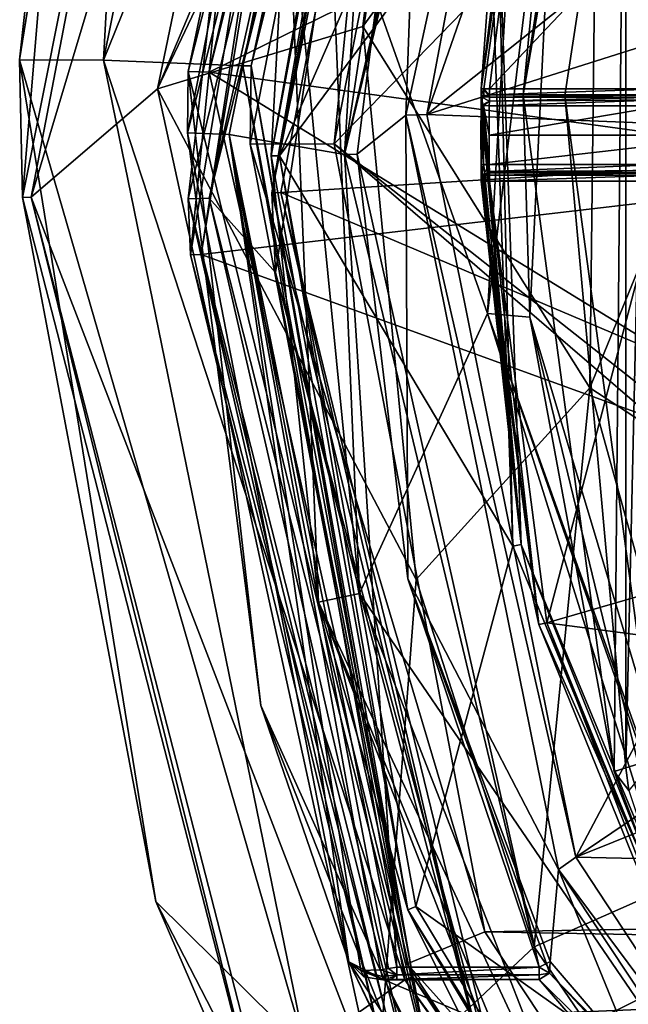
# Model space of a CAD drawing. Extents: x -250 to 250, y -832 to 754.
# Tile 24 of 256: x -14.5 to -7.24, y -668.12 to -656.37. Entities that reach past the tile are written whole.
import ezdxf

# ---------------------------------------------------------------- set-up
doc = ezdxf.new("R2010")
doc.units = 0
doc.header["$LTSCALE"] = 33.374815
for name, color, linetype in [('1165', 7, 'CONTINUOUS'), ('1172', 7, 'CONTINUOUS'), ('1173', 7, 'CONTINUOUS'), ('1174', 7, 'CONTINUOUS'), ('1176', 7, 'CONTINUOUS'), ('290', 7, 'CONTINUOUS'), ('291', 7, 'CONTINUOUS'), ('292', 7, 'CONTINUOUS'), ('294', 7, 'CONTINUOUS'), ('295', 7, 'CONTINUOUS'), ('310', 7, 'CONTINUOUS'), ('313', 7, 'CONTINUOUS'), ('3138', 7, 'CONTINUOUS'), ('3139', 7, 'CONTINUOUS'), ('3140', 7, 'CONTINUOUS'), ('3142', 7, 'CONTINUOUS'), ('3144', 7, 'CONTINUOUS'), ('3147', 7, 'CONTINUOUS'), ('3160', 7, 'CONTINUOUS'), ('3161', 7, 'CONTINUOUS'), ('3171', 7, 'CONTINUOUS'), ('3192', 7, 'CONTINUOUS'), ('3200', 7, 'CONTINUOUS'), ('3204', 7, 'CONTINUOUS'), ('3205', 7, 'CONTINUOUS'), ('3210', 7, 'CONTINUOUS'), ('3222', 7, 'CONTINUOUS'), ('3223', 7, 'CONTINUOUS'), ('3638', 7, 'CONTINUOUS'), ('3639', 7, 'CONTINUOUS'), ('3641', 7, 'CONTINUOUS'), ('3642', 7, 'CONTINUOUS'), ('3645', 7, 'CONTINUOUS'), ('3659', 7, 'CONTINUOUS'), ('3660', 7, 'CONTINUOUS'), ('3664', 7, 'CONTINUOUS'), ('3669', 7, 'CONTINUOUS'), ('3677', 7, 'CONTINUOUS'), ('3678', 7, 'CONTINUOUS'), ('3679', 7, 'CONTINUOUS'), ('3693', 7, 'CONTINUOUS'), ('3713', 7, 'CONTINUOUS'), ('3714', 7, 'CONTINUOUS'), ('3727', 7, 'CONTINUOUS'), ('3732', 7, 'CONTINUOUS'), ('3752', 7, 'CONTINUOUS'), ('3757', 7, 'CONTINUOUS'), ('3783', 7, 'CONTINUOUS'), ('3784', 7, 'CONTINUOUS'), ('3785', 7, 'CONTINUOUS'), ('3786', 7, 'CONTINUOUS'), ('3787', 7, 'CONTINUOUS'), ('3788', 7, 'CONTINUOUS'), ('3789', 7, 'CONTINUOUS'), ('3790', 7, 'CONTINUOUS'), ('3791', 7, 'CONTINUOUS'), ('3836', 7, 'CONTINUOUS'), ('3848', 7, 'CONTINUOUS'), ('4451', 7, 'CONTINUOUS'), ('4452', 7, 'CONTINUOUS'), ('4454', 7, 'CONTINUOUS'), ('4455', 7, 'CONTINUOUS'), ('4457', 7, 'CONTINUOUS'), ('4473', 7, 'CONTINUOUS'), ('4475', 7, 'CONTINUOUS'), ('4476', 7, 'CONTINUOUS')]:
    doc.layers.add(name, color=color, linetype=linetype)

msp = doc.modelspace()

# ---------------------------------------------------------------- linework, layer by layer
at = {"layer": '1165', "color": 7, "linetype": 'CONTINUOUS'}
for points in [[(-14.364, -658.491, 68.65), (-11.67, -644.466, 68.65), (-14.465, -658.496, 68.55), (-14.364, -658.491, 68.65)], [(-11.67, -644.466, 68.65), (-13.783, -650.325, 68.55), (-14.465, -658.496, 68.55), (-11.67, -644.466, 68.65)], [(-14.364, -658.491, 68.65), (-14.465, -658.496, 68.55), (-11.459, -670.175, 68.55), (-14.364, -658.491, 68.65)], [(-11.37, -670.129, 68.65), (-14.364, -658.491, 68.65), (-11.459, -670.175, 68.55), (-11.37, -670.129, 68.65)]]:
    msp.add_3dface(points, dxfattribs=at)
at = {"layer": '1172', "color": 7, "linetype": 'CONTINUOUS'}
for points in [[(-11.838, -656.923, 15.65), (-9.134, -646.056, 15.65), (-11.738, -656.924, 15.75), (-11.838, -656.923, 15.65)], [(-9.134, -646.056, 15.65), (-9.045, -646.102, 15.75), (-11.738, -656.924, 15.75), (-9.134, -646.056, 15.65)], [(-9.904, -667.829, 15.65), (-11.838, -656.923, 15.65), (-9.812, -667.791, 15.75), (-9.904, -667.829, 15.65)], [(-11.838, -656.923, 15.65), (-11.738, -656.924, 15.75), (-9.812, -667.791, 15.75), (-11.838, -656.923, 15.65)], [(-9.904, -667.829, 15.65), (-9.812, -667.791, 15.75), (-5.471, -673.901, 15.75), (-9.904, -667.829, 15.65)], [(-5.534, -673.978, 15.65), (-9.904, -667.829, 15.65), (-5.471, -673.901, 15.75), (-5.534, -673.978, 15.65)]]:
    msp.add_3dface(points, dxfattribs=at)
at = {"layer": '1173', "color": 7, "linetype": 'CONTINUOUS'}
for points in [[(-3.5, -663.5, 68.45), (-3.5, -650.5, 68.45), (-7.698, -660.766, 68.45), (-3.5, -663.5, 68.45)], [(-7.698, -660.766, 68.45), (-3.5, -650.5, 68.45), (-7.604, -652.629, 68.45), (-7.698, -660.766, 68.45)], [(-6.126, -666.443, 68.45), (-3.5, -663.5, 68.45), (-7.698, -660.766, 68.45), (-6.126, -666.443, 68.45)]]:
    msp.add_3dface(points, dxfattribs=at)
at = {"layer": '1174', "color": 7, "linetype": 'CONTINUOUS'}
for points in [[(-10.309, -644.941, 68.65), (-12.857, -657.197, 68.65), (-8.377, -646.595, 68.55), (-10.309, -644.941, 68.65)], [(-8.377, -646.595, 68.55), (-12.857, -657.197, 68.65), (-9.676, -650.523, 68.55), (-8.377, -646.595, 68.55)], [(-9.676, -650.523, 68.55), (-12.857, -657.197, 68.65), (-10.406, -656.457, 68.55), (-9.676, -650.523, 68.55)], [(-10.406, -656.457, 68.55), (-12.857, -657.197, 68.65), (-9.772, -663.051, 68.55), (-10.406, -656.457, 68.55)], [(-12.857, -657.197, 68.65), (-10.241, -669.198, 68.65), (-9.772, -663.051, 68.55), (-12.857, -657.197, 68.65)], [(-9.772, -663.051, 68.55), (-10.241, -669.198, 68.65), (-8.364, -667.433, 68.55), (-9.772, -663.051, 68.55)], [(-8.364, -667.433, 68.55), (-10.241, -669.198, 68.65), (-5.076, -672.244, 68.55), (-8.364, -667.433, 68.55)]]:
    msp.add_3dface(points, dxfattribs=at)
at = {"layer": '1176', "color": 7, "linetype": 'CONTINUOUS'}
for points in [[(-7.604, -652.629, 68.45), (-9.676, -650.523, 68.55), (-10.406, -656.457, 68.55), (-7.604, -652.629, 68.45)], [(-7.698, -660.766, 68.45), (-7.604, -652.629, 68.45), (-10.406, -656.457, 68.55), (-7.698, -660.766, 68.45)], [(-7.698, -660.766, 68.45), (-10.406, -656.457, 68.55), (-9.772, -663.051, 68.55), (-7.698, -660.766, 68.45)], [(-7.698, -660.766, 68.45), (-9.772, -663.051, 68.55), (-8.364, -667.433, 68.55), (-7.698, -660.766, 68.45)], [(-6.126, -666.443, 68.45), (-7.698, -660.766, 68.45), (-8.364, -667.433, 68.55), (-6.126, -666.443, 68.45)], [(-6.126, -666.443, 68.45), (-8.364, -667.433, 68.55), (-5.076, -672.244, 68.55), (-6.126, -666.443, 68.45)]]:
    msp.add_3dface(points, dxfattribs=at)
at = {"layer": '290', "color": 7, "linetype": 'CONTINUOUS'}
for points in [[(-11.67, -644.466, 68.65), (-14.364, -658.491, 68.65), (-10.309, -644.941, 68.65), (-11.67, -644.466, 68.65)], [(-10.309, -644.941, 68.65), (-14.364, -658.491, 68.65), (-12.857, -657.197, 68.65), (-10.309, -644.941, 68.65)], [(-12.857, -657.197, 68.65), (-14.364, -658.491, 68.65), (-10.241, -669.198, 68.65), (-12.857, -657.197, 68.65)], [(-14.364, -658.491, 68.65), (-11.37, -670.129, 68.65), (-10.241, -669.198, 68.65), (-14.364, -658.491, 68.65)]]:
    msp.add_3dface(points, dxfattribs=at)
at = {"layer": '291', "color": 7, "linetype": 'CONTINUOUS'}
for points in [[(-13.499, -656.857, 15.65), (-11.253, -645.711, 15.65), (-9.134, -646.056, 15.65), (-13.499, -656.857, 15.65)], [(-11.838, -656.923, 15.65), (-13.499, -656.857, 15.65), (-9.134, -646.056, 15.65), (-11.838, -656.923, 15.65)], [(-11.086, -668.663, 15.65), (-13.499, -656.857, 15.65), (-9.904, -667.829, 15.65), (-11.086, -668.663, 15.65)], [(-9.904, -667.829, 15.65), (-13.499, -656.857, 15.65), (-11.838, -656.923, 15.65), (-9.904, -667.829, 15.65)], [(-5.534, -673.978, 15.65), (-11.086, -668.663, 15.65), (-9.904, -667.829, 15.65), (-5.534, -673.978, 15.65)]]:
    msp.add_3dface(points, dxfattribs=at)
at = {"layer": '292', "color": 7, "linetype": 'CONTINUOUS'}
for points in [[(-14.5, -656.852, 16.65), (-13.783, -650.325, 68.55), (-12.987, -647.437, 16.65), (-14.5, -656.852, 16.65)], [(-14.465, -658.496, 68.55), (-13.783, -650.325, 68.55), (-14.5, -656.852, 16.65), (-14.465, -658.496, 68.55)], [(-12.874, -666.893, 16.65), (-14.465, -658.496, 68.55), (-14.5, -656.852, 16.65), (-12.874, -666.893, 16.65)], [(-11.459, -670.175, 68.55), (-14.465, -658.496, 68.55), (-12.874, -666.893, 16.65), (-11.459, -670.175, 68.55)], [(-9.829, -672.806, 16.65), (-11.459, -670.175, 68.55), (-12.874, -666.893, 16.65), (-9.829, -672.806, 16.65)]]:
    msp.add_3dface(points, dxfattribs=at)
at = {"layer": '294', "color": 7, "linetype": 'CONTINUOUS'}
for points in [[(-10.749, -657.856, 64.65), (-8.816, -647.924, 64.65), (-3.6, -650.5, 64.65), (-10.749, -657.856, 64.65)], [(-3.6, -663.5, 64.65), (-10.749, -657.856, 64.65), (-3.6, -650.5, 64.65), (-3.6, -663.5, 64.65)], [(-8.953, -667.254, 64.65), (-10.749, -657.856, 64.65), (0, -667.1, 64.65), (-8.953, -667.254, 64.65)], [(-10.749, -657.856, 64.65), (-3.6, -663.5, 64.65), (0, -667.1, 64.65), (-10.749, -657.856, 64.65)], [(8.816, -667.576, 64.65), (-8.953, -667.254, 64.65), (0, -667.1, 64.65), (8.816, -667.576, 64.65)], [(-5.389, -672.644, 64.65), (-8.953, -667.254, 64.65), (8.816, -667.576, 64.65), (-5.389, -672.644, 64.65)]]:
    msp.add_3dface(points, dxfattribs=at)
at = {"layer": '295', "color": 7, "linetype": 'CONTINUOUS'}
for points in [[(-11.738, -656.924, 15.75), (-9.045, -646.102, 15.75), (-9.732, -647.525, 63.65), (-11.738, -656.924, 15.75)], [(-11.75, -657.86, 63.65), (-11.738, -656.924, 15.75), (-9.732, -647.525, 63.65), (-11.75, -657.86, 63.65)], [(-9.876, -667.637, 63.65), (-11.738, -656.924, 15.75), (-11.75, -657.86, 63.65), (-9.876, -667.637, 63.65)], [(-9.812, -667.791, 15.75), (-11.738, -656.924, 15.75), (-9.876, -667.637, 63.65), (-9.812, -667.791, 15.75)], [(-6.073, -673.373, 63.65), (-9.812, -667.791, 15.75), (-9.876, -667.637, 63.65), (-6.073, -673.373, 63.65)], [(-5.471, -673.901, 15.75), (-9.812, -667.791, 15.75), (-6.073, -673.373, 63.65), (-5.471, -673.901, 15.75)]]:
    msp.add_3dface(points, dxfattribs=at)
at = {"layer": '310', "color": 7, "linetype": 'CONTINUOUS'}
for points in [[(-11.253, -645.711, 15.65), (-13.499, -656.857, 15.65), (-12.987, -647.437, 16.65), (-11.253, -645.711, 15.65)], [(-13.499, -656.857, 15.65), (-14.5, -656.852, 16.65), (-12.987, -647.437, 16.65), (-13.499, -656.857, 15.65)], [(-13.499, -656.857, 15.65), (-11.086, -668.663, 15.65), (-14.5, -656.852, 16.65), (-13.499, -656.857, 15.65)], [(-11.086, -668.663, 15.65), (-12.874, -666.893, 16.65), (-14.5, -656.852, 16.65), (-11.086, -668.663, 15.65)], [(-11.086, -668.663, 15.65), (-9.829, -672.806, 16.65), (-12.874, -666.893, 16.65), (-11.086, -668.663, 15.65)]]:
    msp.add_3dface(points, dxfattribs=at)
at = {"layer": '313', "color": 7, "linetype": 'CONTINUOUS'}
for points in [[(-10.749, -657.856, 64.65), (-11.75, -657.86, 63.65), (-9.732, -647.525, 63.65), (-10.749, -657.856, 64.65)], [(-8.816, -647.924, 64.65), (-10.749, -657.856, 64.65), (-9.732, -647.525, 63.65), (-8.816, -647.924, 64.65)], [(-10.749, -657.856, 64.65), (-8.953, -667.254, 64.65), (-11.75, -657.86, 63.65), (-10.749, -657.856, 64.65)], [(-8.953, -667.254, 64.65), (-9.876, -667.637, 63.65), (-11.75, -657.86, 63.65), (-8.953, -667.254, 64.65)], [(-8.953, -667.254, 64.65), (-5.389, -672.644, 64.65), (-9.876, -667.637, 63.65), (-8.953, -667.254, 64.65)], [(-5.389, -672.644, 64.65), (-6.073, -673.373, 63.65), (-9.876, -667.637, 63.65), (-5.389, -672.644, 64.65)]]:
    msp.add_3dface(points, dxfattribs=at)
at = {"layer": '3138', "color": 7, "linetype": 'CONTINUOUS'}
for points in [[(-12.239, -656.999, -13.35), (-9.535, -646.3, -13.35), (0, -650.989, -13.35), (-12.239, -656.999, -13.35)], [(-6.761, -657.75, -13.35), (-12.239, -656.999, -13.35), (0, -650.989, -13.35), (-6.761, -657.75, -13.35)], [(-9.506, -669.252, -13.35), (-12.239, -656.999, -13.35), (0, -664.511, -13.35), (-9.506, -669.252, -13.35)], [(0, -664.511, -13.35), (-12.239, -656.999, -13.35), (-6.761, -657.75, -13.35), (0, -664.511, -13.35)], [(9.535, -669.2, -13.35), (-9.506, -669.252, -13.35), (0, -664.511, -13.35), (9.535, -669.2, -13.35)]]:
    msp.add_3dface(points, dxfattribs=at)
at = {"layer": '3139', "color": 7, "linetype": 'CONTINUOUS'}
for points in [[(-10.001, -647.821, -0.85), (-12, -657.743, -0.85), (-10.624, -657.982, -0.85), (-10.001, -647.821, -0.85)], [(-8.305, -647.821, -0.85), (-10.001, -647.821, -0.85), (-10.624, -657.982, -0.85), (-8.305, -647.821, -0.85)], [(-12, -657.743, -0.85), (-10.001, -667.679, -0.85), (-10.624, -657.982, -0.85), (-12, -657.743, -0.85)], [(-10.624, -657.982, -0.85), (-10.001, -667.679, -0.85), (-8.305, -667.679, -0.85), (-10.624, -657.982, -0.85)]]:
    msp.add_3dface(points, dxfattribs=at)
at = {"layer": '3140', "color": 7, "linetype": 'CONTINUOUS'}
for points in [[(-9.754, -646.181, -13.1), (-12.489, -656.991, -13.1), (-10.575, -647.887, -1.35), (-9.754, -646.181, -13.1)], [(-10.575, -647.887, -1.35), (-12.489, -656.991, -13.1), (-12.5, -657.724, -1.35), (-10.575, -647.887, -1.35)], [(-12.489, -656.991, -13.1), (-11.623, -664.556, -13.1), (-12.5, -657.724, -1.35), (-12.489, -656.991, -13.1)], [(-12.5, -657.724, -1.35), (-11.623, -664.556, -13.1), (-10.575, -667.614, -1.35), (-12.5, -657.724, -1.35)], [(-11.623, -664.556, -13.1), (-9.725, -669.372, -13.1), (-10.575, -667.614, -1.35), (-11.623, -664.556, -13.1)], [(-10.575, -667.614, -1.35), (-9.725, -669.372, -13.1), (-9.612, -669.577, -5.416), (-10.575, -667.614, -1.35)]]:
    msp.add_3dface(points, dxfattribs=at)
at = {"layer": '3142', "color": 7, "linetype": 'CONTINUOUS'}
for points in [[(-10.074, -667.826, -0.965), (-10.144, -667.831, -0.985), (-8.305, -667.824, -0.959), (-10.074, -667.826, -0.965)], [(-8.305, -667.824, -0.959), (-10.144, -667.831, -0.985), (-7.247, -669.052, -3.978), (-8.305, -667.824, -0.959)], [(-10.144, -667.831, -0.985), (-9.244, -669.63, -4.958), (-7.247, -669.052, -3.978), (-10.144, -667.831, -0.985)], [(-10.003, -667.824, -0.959), (-10.074, -667.826, -0.965), (-8.305, -667.824, -0.959), (-10.003, -667.824, -0.959)]]:
    msp.add_3dface(points, dxfattribs=at)
at = {"layer": '3144', "color": 7, "linetype": 'CONTINUOUS'}
for points in [[(5.463, -645.481, -7.85), (-5.464, -645.481, -7.85), (-9.644, -657.505, -7.85), (5.463, -645.481, -7.85)], [(5.463, -645.481, -7.85), (-9.644, -657.505, -7.85), (0, -654.45, -7.85), (5.463, -645.481, -7.85)], [(0, -654.45, -7.85), (-9.644, -657.505, -7.85), (-3.3, -657.75, -7.85), (0, -654.45, -7.85)], [(-9.644, -657.505, -7.85), (-7.864, -666.366, -7.85), (-3.3, -657.75, -7.85), (-9.644, -657.505, -7.85)], [(-3.3, -657.75, -7.85), (-7.864, -666.366, -7.85), (0, -661.05, -7.85), (-3.3, -657.75, -7.85)], [(7.703, -666.706, -7.85), (9.59, -659.349, -7.85), (-7.864, -666.366, -7.85), (7.703, -666.706, -7.85)], [(-7.864, -666.366, -7.85), (9.59, -659.349, -7.85), (0, -661.05, -7.85), (-7.864, -666.366, -7.85)], [(-5.463, -670.019, -7.85), (7.703, -666.706, -7.85), (-7.864, -666.366, -7.85), (-5.463, -670.019, -7.85)]]:
    msp.add_3dface(points, dxfattribs=at)
at = {"layer": '3147', "color": 7, "linetype": 'CONTINUOUS'}
for points in [[(-8.019, -648.875, -7.622), (-9.685, -651.737, -0.987), (-9.894, -657.512, -7.622), (-8.019, -648.875, -7.622)], [(-9.685, -651.737, -0.987), (-10.474, -657.98, -0.987), (-9.894, -657.512, -7.622), (-9.685, -651.737, -0.987)], [(-10.474, -657.98, -0.987), (-9.868, -663.046, -0.987), (-9.894, -657.512, -7.622), (-10.474, -657.98, -0.987)], [(-9.894, -657.512, -7.622), (-9.868, -663.046, -0.987), (-8.071, -666.513, -7.622), (-9.894, -657.512, -7.622)], [(-9.868, -663.046, -0.987), (-8.174, -667.609, -0.987), (-8.071, -666.513, -7.622), (-9.868, -663.046, -0.987)], [(-8.174, -667.609, -0.987), (-7.123, -668.836, -4.036), (-8.071, -666.513, -7.622), (-8.174, -667.609, -0.987)], [(-7.123, -668.836, -4.036), (-5.615, -670.222, -7.622), (-8.071, -666.513, -7.622), (-7.123, -668.836, -4.036)]]:
    msp.add_3dface(points, dxfattribs=at)
at = {"layer": '3160', "color": 7, "linetype": 'CONTINUOUS'}
for points in [[(-12, -657.743, -0.85), (-10.001, -647.821, -0.85), (-12.5, -657.724, -1.35), (-12, -657.743, -0.85)], [(-10.001, -647.821, -0.85), (-10.575, -647.887, -1.35), (-12.5, -657.724, -1.35), (-10.001, -647.821, -0.85)], [(-12, -657.743, -0.85), (-12.5, -657.724, -1.35), (-10.575, -667.614, -1.35), (-12, -657.743, -0.85)], [(-10.001, -667.679, -0.85), (-12, -657.743, -0.85), (-10.101, -667.693, -0.859), (-10.001, -667.679, -0.85)], [(-12, -657.743, -0.85), (-10.575, -667.614, -1.35), (-10.429, -667.715, -1.057), (-12, -657.743, -0.85)], [(-10.101, -667.693, -0.859), (-12, -657.743, -0.85), (-10.196, -667.71, -0.888), (-10.101, -667.693, -0.859)], [(-10.196, -667.71, -0.888), (-12, -657.743, -0.85), (-10.429, -667.715, -1.057), (-10.196, -667.71, -0.888)]]:
    msp.add_3dface(points, dxfattribs=at)
at = {"layer": '3161', "color": 7, "linetype": 'CONTINUOUS'}
for points in [[(-10.575, -667.614, -1.35), (-9.612, -669.577, -5.416), (-9.244, -669.63, -4.958), (-10.575, -667.614, -1.35)], [(-10.575, -667.614, -1.35), (-9.244, -669.63, -4.958), (-10.144, -667.831, -0.985), (-10.575, -667.614, -1.35)], [(-10.575, -667.614, -1.35), (-10.144, -667.831, -0.985), (-10.396, -667.791, -1.118), (-10.575, -667.614, -1.35)]]:
    msp.add_3dface(points, dxfattribs=at)
at = {"layer": '3171', "color": 7, "linetype": 'CONTINUOUS'}
for points in [[(-12.239, -656.999, -13.35), (-12.489, -656.991, -13.1), (-9.754, -646.181, -13.1), (-12.239, -656.999, -13.35)], [(-9.535, -646.3, -13.35), (-12.239, -656.999, -13.35), (-9.754, -646.181, -13.1), (-9.535, -646.3, -13.35)], [(-12.239, -656.999, -13.35), (-9.506, -669.252, -13.35), (-12.489, -656.991, -13.1), (-12.239, -656.999, -13.35)], [(-9.506, -669.252, -13.35), (-11.623, -664.556, -13.1), (-12.489, -656.991, -13.1), (-9.506, -669.252, -13.35)], [(-9.506, -669.252, -13.35), (-9.725, -669.372, -13.1), (-11.623, -664.556, -13.1), (-9.506, -669.252, -13.35)]]:
    msp.add_3dface(points, dxfattribs=at)
at = {"layer": '3192', "color": 7, "linetype": 'CONTINUOUS'}
for points in [[(-7.123, -668.836, -4.036), (-8.174, -667.609, -0.987), (-8.182, -667.749, -0.949), (-7.123, -668.836, -4.036)], [(-8.182, -667.749, -0.949), (-8.305, -667.824, -0.959), (-5.557, -670.547, -6.351), (-8.182, -667.749, -0.949)], [(-5.556, -670.431, -6.444), (-7.123, -668.836, -4.036), (-8.182, -667.749, -0.949), (-5.556, -670.431, -6.444)], [(-5.556, -670.431, -6.444), (-8.182, -667.749, -0.949), (-5.557, -670.547, -6.351), (-5.556, -670.431, -6.444)], [(-8.305, -667.824, -0.959), (-7.247, -669.052, -3.978), (-5.557, -670.547, -6.351), (-8.305, -667.824, -0.959)]]:
    msp.add_3dface(points, dxfattribs=at)
at = {"layer": '3200', "color": 7, "linetype": 'CONTINUOUS'}
for points in [[(-10.003, -667.824, -0.959), (-8.305, -667.824, -0.959), (-8.305, -667.77, -0.88), (-10.003, -667.824, -0.959)], [(-10.001, -667.77, -0.88), (-10.003, -667.824, -0.959), (-8.305, -667.77, -0.88), (-10.001, -667.77, -0.88)], [(-8.305, -667.679, -0.85), (-10.001, -667.679, -0.85), (-10.001, -667.77, -0.88), (-8.305, -667.679, -0.85)], [(-8.305, -667.679, -0.85), (-10.001, -667.77, -0.88), (-8.305, -667.77, -0.88), (-8.305, -667.679, -0.85)]]:
    msp.add_3dface(points, dxfattribs=at)
at = {"layer": '3204', "color": 7, "linetype": 'CONTINUOUS'}
for points in [[(-8.217, -667.632, -0.888), (-8.305, -667.679, -0.85), (-8.182, -667.749, -0.949), (-8.217, -667.632, -0.888)], [(-8.174, -667.609, -0.987), (-8.217, -667.632, -0.888), (-8.182, -667.749, -0.949), (-8.174, -667.609, -0.987)], [(-8.305, -667.679, -0.85), (-8.305, -667.77, -0.88), (-8.182, -667.749, -0.949), (-8.305, -667.679, -0.85)], [(-8.305, -667.77, -0.88), (-8.305, -667.824, -0.959), (-8.182, -667.749, -0.949), (-8.305, -667.77, -0.88)]]:
    msp.add_3dface(points, dxfattribs=at)
at = {"layer": '3205', "color": 7, "linetype": 'CONTINUOUS'}
for points in [[(-8.305, -647.821, -0.85), (-10.624, -657.982, -0.85), (-8.217, -647.868, -0.888), (-8.305, -647.821, -0.85)], [(-10.624, -657.982, -0.85), (-8.173, -647.891, -0.987), (-8.217, -647.868, -0.888), (-10.624, -657.982, -0.85)], [(-10.624, -657.982, -0.85), (-9.685, -651.737, -0.987), (-8.173, -647.891, -0.987), (-10.624, -657.982, -0.85)], [(-10.624, -657.982, -0.85), (-10.474, -657.98, -0.987), (-9.685, -651.737, -0.987), (-10.624, -657.982, -0.85)], [(-10.624, -657.982, -0.85), (-8.305, -667.679, -0.85), (-10.474, -657.98, -0.987), (-10.624, -657.982, -0.85)], [(-8.305, -667.679, -0.85), (-9.868, -663.046, -0.987), (-10.474, -657.98, -0.987), (-8.305, -667.679, -0.85)], [(-9.868, -663.046, -0.987), (-8.305, -667.679, -0.85), (-8.217, -667.632, -0.888), (-9.868, -663.046, -0.987)], [(-8.174, -667.609, -0.987), (-9.868, -663.046, -0.987), (-8.217, -667.632, -0.888), (-8.174, -667.609, -0.987)]]:
    msp.add_3dface(points, dxfattribs=at)
at = {"layer": '3210', "color": 7, "linetype": 'CONTINUOUS'}
for points in [[(-5.464, -645.481, -7.85), (-8.019, -648.875, -7.622), (-9.644, -657.505, -7.85), (-5.464, -645.481, -7.85)], [(-8.019, -648.875, -7.622), (-9.894, -657.512, -7.622), (-9.644, -657.505, -7.85), (-8.019, -648.875, -7.622)], [(-9.894, -657.512, -7.622), (-7.864, -666.366, -7.85), (-9.644, -657.505, -7.85), (-9.894, -657.512, -7.622)], [(-9.894, -657.512, -7.622), (-8.071, -666.513, -7.622), (-7.864, -666.366, -7.85), (-9.894, -657.512, -7.622)], [(-8.071, -666.513, -7.622), (-5.463, -670.019, -7.85), (-7.864, -666.366, -7.85), (-8.071, -666.513, -7.622)], [(-8.071, -666.513, -7.622), (-5.615, -670.222, -7.622), (-5.463, -670.019, -7.85), (-8.071, -666.513, -7.622)]]:
    msp.add_3dface(points, dxfattribs=at)
at = {"layer": '3222', "color": 7, "linetype": 'CONTINUOUS'}
for points in [[(-10.429, -667.715, -1.057), (-10.575, -667.614, -1.35), (-10.396, -667.791, -1.118), (-10.429, -667.715, -1.057)], [(-10.196, -667.71, -0.888), (-10.429, -667.715, -1.057), (-10.175, -667.787, -0.919), (-10.196, -667.71, -0.888)], [(-10.144, -667.831, -0.985), (-10.429, -667.715, -1.057), (-10.396, -667.791, -1.118), (-10.144, -667.831, -0.985)], [(-10.429, -667.715, -1.057), (-10.144, -667.831, -0.985), (-10.175, -667.787, -0.919), (-10.429, -667.715, -1.057)]]:
    msp.add_3dface(points, dxfattribs=at)
at = {"layer": '3223', "color": 7, "linetype": 'CONTINUOUS'}
for points in [[(-10.001, -667.77, -0.88), (-10.101, -667.693, -0.859), (-10.196, -667.71, -0.888), (-10.001, -667.77, -0.88)], [(-10.001, -667.77, -0.88), (-10.196, -667.71, -0.888), (-10.175, -667.787, -0.919), (-10.001, -667.77, -0.88)], [(-10.144, -667.831, -0.985), (-10.001, -667.77, -0.88), (-10.175, -667.787, -0.919), (-10.144, -667.831, -0.985)], [(-10.144, -667.831, -0.985), (-10.074, -667.826, -0.965), (-10.001, -667.77, -0.88), (-10.144, -667.831, -0.985)], [(-10.001, -667.77, -0.88), (-10.001, -667.679, -0.85), (-10.101, -667.693, -0.859), (-10.001, -667.77, -0.88)], [(-10.074, -667.826, -0.965), (-10.003, -667.824, -0.959), (-10.001, -667.77, -0.88), (-10.074, -667.826, -0.965)]]:
    msp.add_3dface(points, dxfattribs=at)
at = {"layer": '3638', "color": 7, "linetype": 'CONTINUOUS'}
msp.add_3dface([(-6.933, -650.305, -0.35), (-6.933, -665.195, -0.35), (-7.996, -657.279, -0.35), (-6.933, -650.305, -0.35)], dxfattribs=at)
at = {"layer": '3639', "color": 7, "linetype": 'CONTINUOUS'}
for points in [[(-11.399, -657.998, 58.15), (-7.167, -648.267, 58.15), (-9.662, -648.253, 58.15), (-11.399, -657.998, 58.15)], [(-8.904, -654.613, 58.15), (-7.167, -648.267, 58.15), (-11.399, -657.998, 58.15), (-8.904, -654.613, 58.15)], [(-8.616, -662.656, 58.15), (-8.904, -654.613, 58.15), (-11.399, -657.998, 58.15), (-8.616, -662.656, 58.15)], [(-9.776, -666.955, 58.15), (-8.616, -662.656, 58.15), (-11.399, -657.998, 58.15), (-9.776, -666.955, 58.15)], [(-5.605, -669.921, 58.15), (-8.616, -662.656, 58.15), (-9.776, -666.955, 58.15), (-5.605, -669.921, 58.15)], [(-6.397, -672.562, 58.15), (-5.605, -669.921, 58.15), (-9.776, -666.955, 58.15), (-6.397, -672.562, 58.15)]]:
    msp.add_3dface(points, dxfattribs=at)
at = {"layer": '3641', "color": 7, "linetype": 'CONTINUOUS'}
for points in [[(-11.499, -657.997, 58.05), (-9.754, -648.214, 58.05), (-11.31, -654.487, 7.15), (-11.499, -657.997, 58.05)], [(-10.935, -663.321, 7.15), (-11.499, -657.997, 58.05), (-11.31, -654.487, 7.15), (-10.935, -663.321, 7.15)], [(-9.868, -666.992, 58.05), (-11.499, -657.997, 58.05), (-10.935, -663.321, 7.15), (-9.868, -666.992, 58.05)], [(-8.166, -670.424, 7.15), (-9.868, -666.992, 58.05), (-10.935, -663.321, 7.15), (-8.166, -670.424, 7.15)], [(-6.47, -672.631, 58.05), (-9.868, -666.992, 58.05), (-8.166, -670.424, 7.15), (-6.47, -672.631, 58.05)]]:
    msp.add_3dface(points, dxfattribs=at)
at = {"layer": '3642', "color": 7, "linetype": 'CONTINUOUS'}
for points in [[(-8.894, -657.2, 11.15), (-4.843, -652.906, 11.15), (-8.266, -652.166, 11.15), (-8.894, -657.2, 11.15)], [(-6.828, -657.2, 11.15), (-4.843, -652.906, 11.15), (-8.894, -657.2, 11.15), (-6.828, -657.2, 11.15)], [(-8.894, -658.3, 11.15), (-8.21, -663.569, 11.15), (-6.828, -658.3, 11.15), (-8.894, -658.3, 11.15)], [(-6.828, -658.3, 11.15), (-8.21, -663.569, 11.15), (-4.843, -662.594, 11.15), (-6.828, -658.3, 11.15)], [(-4.843, -662.594, 11.15), (-8.21, -663.569, 11.15), (-0.55, -664.578, 11.15), (-4.843, -662.594, 11.15)], [(-8.21, -663.569, 11.15), (-6.038, -668.923, 11.15), (-0.55, -664.578, 11.15), (-8.21, -663.569, 11.15)]]:
    msp.add_3dface(points, dxfattribs=at)
at = {"layer": '3645', "color": 7, "linetype": 'CONTINUOUS'}
for points in [[(-8.994, -657.198, 11.25), (-8.363, -652.143, 11.25), (-8.994, -657.198, 15.05), (-8.994, -657.198, 11.25)], [(-8.994, -657.198, 15.05), (-8.363, -652.143, 11.25), (-8.804, -654.626, 58.05), (-8.994, -657.198, 15.05)], [(-8.519, -662.636, 58.05), (-8.994, -657.198, 15.05), (-8.804, -654.626, 58.05), (-8.519, -662.636, 58.05)], [(-8.996, -657.293, 15.22), (-8.994, -657.198, 15.05), (-8.519, -662.636, 58.05), (-8.996, -657.293, 15.22)], [(-8.997, -657.399, 15.25), (-8.996, -657.293, 15.22), (-8.519, -662.636, 58.05), (-8.997, -657.399, 15.25)], [(-9, -657.75, 15.25), (-8.997, -657.399, 15.25), (-8.519, -662.636, 58.05), (-9, -657.75, 15.25)], [(-8.997, -658.101, 15.25), (-9, -657.75, 15.25), (-8.519, -662.636, 58.05), (-8.997, -658.101, 15.25)], [(-8.994, -658.273, 15.154), (-8.997, -658.101, 15.25), (-8.519, -662.636, 58.05), (-8.994, -658.273, 15.154)], [(-8.994, -658.302, 15.05), (-8.994, -658.273, 15.154), (-8.519, -662.636, 58.05), (-8.994, -658.302, 15.05)], [(-8.994, -658.302, 11.25), (-8.994, -658.302, 15.05), (-8.519, -662.636, 58.05), (-8.994, -658.302, 11.25)], [(-8.308, -663.591, 11.25), (-8.994, -658.302, 11.25), (-8.519, -662.636, 58.05), (-8.308, -663.591, 11.25)], [(-5.524, -669.861, 58.05), (-8.308, -663.591, 11.25), (-8.519, -662.636, 58.05), (-5.524, -669.861, 58.05)], [(-6.123, -668.976, 11.25), (-8.308, -663.591, 11.25), (-5.524, -669.861, 58.05), (-6.123, -668.976, 11.25)]]:
    msp.add_3dface(points, dxfattribs=at)
at = {"layer": '3659', "color": 7, "linetype": 'CONTINUOUS'}
for points in [[(-8.921, -659.879, 6.65), (-10.813, -654.546, 6.65), (-8.485, -652.386, 6.65), (-8.921, -659.879, 6.65)], [(-10.445, -663.219, 6.65), (-10.813, -654.546, 6.65), (-8.921, -659.879, 6.65), (-10.445, -663.219, 6.65)], [(-5.708, -670.156, 6.65), (-10.445, -663.219, 6.65), (-8.921, -659.879, 6.65), (-5.708, -670.156, 6.65)], [(-7.744, -670.156, 6.65), (-10.445, -663.219, 6.65), (-5.708, -670.156, 6.65), (-7.744, -670.156, 6.65)]]:
    msp.add_3dface(points, dxfattribs=at)
at = {"layer": '3660', "color": 7, "linetype": 'CONTINUOUS'}
for points in [[(-8.068, -652.872, 6.15), (-7.41, -650.158, 0.15), (-8.496, -657.27, 0.15), (-8.068, -652.872, 6.15)], [(-8.416, -659.922, 6.15), (-8.068, -652.872, 6.15), (-8.496, -657.27, 0.15), (-8.416, -659.922, 6.15)], [(-7.41, -665.342, 0.15), (-8.416, -659.922, 6.15), (-8.496, -657.27, 0.15), (-7.41, -665.342, 0.15)], [(-5.543, -669.501, 6.15), (-8.416, -659.922, 6.15), (-6.543, -667.644, 3.884), (-5.543, -669.501, 6.15)], [(-6.543, -667.644, 3.884), (-8.416, -659.922, 6.15), (-7.41, -665.342, 0.15), (-6.543, -667.644, 3.884)]]:
    msp.add_3dface(points, dxfattribs=at)
at = {"layer": '3664', "color": 7, "linetype": 'CONTINUOUS'}
for points in [[(-8.898, -657.4, 15.15), (-8.9, -657.75, 15.15), (-6.828, -657.4, 15.15), (-8.898, -657.4, 15.15)], [(-6.828, -657.4, 15.15), (-8.9, -657.75, 15.15), (-5.85, -657.75, 15.15), (-6.828, -657.4, 15.15)], [(-8.9, -657.75, 15.15), (-8.898, -658.1, 15.15), (-5.85, -657.75, 15.15), (-8.9, -657.75, 15.15)], [(-8.898, -658.1, 15.15), (-6.828, -658.1, 15.15), (-5.85, -657.75, 15.15), (-8.898, -658.1, 15.15)]]:
    msp.add_3dface(points, dxfattribs=at)
at = {"layer": '3669', "color": 7, "linetype": 'CONTINUOUS'}
for points in [[(-8.921, -659.879, 6.65), (-8.485, -652.386, 6.65), (-8.068, -652.872, 6.15), (-8.921, -659.879, 6.65)], [(-8.921, -659.879, 6.65), (-8.068, -652.872, 6.15), (-8.416, -659.922, 6.15), (-8.921, -659.879, 6.65)], [(-5.708, -670.156, 6.65), (-8.921, -659.879, 6.65), (-5.366, -669.843, 6.346), (-5.708, -670.156, 6.65)], [(-8.921, -659.879, 6.65), (-8.416, -659.922, 6.15), (-5.543, -669.501, 6.15), (-8.921, -659.879, 6.65)], [(-8.921, -659.879, 6.65), (-5.543, -669.501, 6.15), (-5.366, -669.843, 6.346), (-8.921, -659.879, 6.65)]]:
    msp.add_3dface(points, dxfattribs=at)
at = {"layer": '3677', "color": 7, "linetype": 'CONTINUOUS'}
for points in [[(-8.496, -657.27, 0.15), (-7.41, -650.158, 0.15), (-7.27, -650.201, -0.204), (-8.496, -657.27, 0.15)], [(-7.41, -665.342, 0.15), (-8.496, -657.27, 0.15), (-7.27, -650.201, -0.204), (-7.41, -665.342, 0.15)], [(-7.41, -665.342, 0.15), (-7.27, -650.201, -0.204), (-7.27, -665.299, -0.204), (-7.41, -665.342, 0.15)], [(-7.27, -650.201, -0.204), (-6.933, -650.305, -0.35), (-7.27, -665.299, -0.204), (-7.27, -650.201, -0.204)], [(-6.933, -650.305, -0.35), (-7.996, -657.279, -0.35), (-7.27, -665.299, -0.204), (-6.933, -650.305, -0.35)], [(-7.996, -657.279, -0.35), (-6.933, -665.195, -0.35), (-7.27, -665.299, -0.204), (-7.996, -657.279, -0.35)]]:
    msp.add_3dface(points, dxfattribs=at)
at = {"layer": '3678', "color": 7, "linetype": 'CONTINUOUS'}
for points in [[(-7.41, -665.342, 0.15), (-7.27, -665.299, -0.204), (-7.233, -665.569, 0.01), (-7.41, -665.342, 0.15)], [(-7.27, -665.299, -0.204), (-6.933, -665.195, -0.35), (-7.233, -665.569, 0.01), (-7.27, -665.299, -0.204)]]:
    msp.add_3dface(points, dxfattribs=at)
at = {"layer": '3679', "color": 7, "linetype": 'CONTINUOUS'}
msp.add_3dface([(-6.543, -667.644, 3.884), (-7.41, -665.342, 0.15), (-7.233, -665.569, 0.01), (-6.543, -667.644, 3.884)], dxfattribs=at)
at = {"layer": '3693', "color": 7, "linetype": 'CONTINUOUS'}
for points in [[(-10.935, -663.321, 7.15), (-11.31, -654.487, 7.15), (-10.445, -663.219, 6.65), (-10.935, -663.321, 7.15)], [(-11.31, -654.487, 7.15), (-10.813, -654.546, 6.65), (-10.445, -663.219, 6.65), (-11.31, -654.487, 7.15)], [(-10.935, -663.321, 7.15), (-10.445, -663.219, 6.65), (-7.744, -670.156, 6.65), (-10.935, -663.321, 7.15)], [(-8.166, -670.424, 7.15), (-10.935, -663.321, 7.15), (-8.042, -670.346, 6.797), (-8.166, -670.424, 7.15)], [(-10.935, -663.321, 7.15), (-7.744, -670.156, 6.65), (-8.042, -670.346, 6.797), (-10.935, -663.321, 7.15)]]:
    msp.add_3dface(points, dxfattribs=at)
at = {"layer": '3713', "color": 7, "linetype": 'CONTINUOUS'}
for points in [[(-8.894, -658.2, 15.05), (-8.894, -658.2, 11.25), (-6.828, -658.2, 15.05), (-8.894, -658.2, 15.05)], [(-6.828, -658.2, 15.05), (-8.894, -658.2, 11.25), (-6.828, -658.2, 11.25), (-6.828, -658.2, 15.05)]]:
    msp.add_3dface(points, dxfattribs=at)
at = {"layer": '3714', "color": 7, "linetype": 'CONTINUOUS'}
for points in [[(-8.894, -657.3, 11.25), (-8.894, -657.3, 15.05), (-6.828, -657.3, 11.25), (-8.894, -657.3, 11.25)], [(-6.828, -657.3, 11.25), (-8.894, -657.3, 15.05), (-6.828, -657.3, 15.05), (-6.828, -657.3, 11.25)]]:
    msp.add_3dface(points, dxfattribs=at)
at = {"layer": '3727', "color": 7, "linetype": 'CONTINUOUS'}
for points in [[(-6.828, -658.1, 15.15), (-8.898, -658.1, 15.15), (-8.894, -658.185, 15.102), (-6.828, -658.1, 15.15)], [(-6.828, -658.171, 15.121), (-6.828, -658.1, 15.15), (-8.894, -658.185, 15.102), (-6.828, -658.171, 15.121)], [(-8.894, -658.2, 15.05), (-6.828, -658.2, 15.05), (-6.828, -658.171, 15.121), (-8.894, -658.2, 15.05)], [(-8.894, -658.2, 15.05), (-6.828, -658.171, 15.121), (-8.894, -658.185, 15.102), (-8.894, -658.2, 15.05)]]:
    msp.add_3dface(points, dxfattribs=at)
at = {"layer": '3732', "color": 7, "linetype": 'CONTINUOUS'}
for points in [[(-6.828, -657.3, 15.05), (-8.894, -657.3, 15.05), (-8.896, -657.347, 15.135), (-6.828, -657.3, 15.05)], [(-6.828, -657.3, 15.05), (-8.896, -657.347, 15.135), (-6.828, -657.329, 15.121), (-6.828, -657.3, 15.05)], [(-8.898, -657.4, 15.15), (-6.828, -657.4, 15.15), (-6.828, -657.329, 15.121), (-8.898, -657.4, 15.15)], [(-8.896, -657.347, 15.135), (-8.898, -657.4, 15.15), (-6.828, -657.329, 15.121), (-8.896, -657.347, 15.135)]]:
    msp.add_3dface(points, dxfattribs=at)
at = {"layer": '3752', "color": 7, "linetype": 'CONTINUOUS'}
for points in [[(-6.828, -658.2, 11.25), (-8.894, -658.2, 11.25), (-8.894, -658.229, 11.179), (-6.828, -658.2, 11.25)], [(-6.828, -658.229, 11.18), (-6.828, -658.2, 11.25), (-8.894, -658.229, 11.179), (-6.828, -658.229, 11.18)], [(-8.894, -658.3, 11.15), (-6.828, -658.3, 11.15), (-6.828, -658.229, 11.18), (-8.894, -658.3, 11.15)], [(-8.894, -658.3, 11.15), (-6.828, -658.229, 11.18), (-8.894, -658.229, 11.179), (-8.894, -658.3, 11.15)]]:
    msp.add_3dface(points, dxfattribs=at)
at = {"layer": '3757', "color": 7, "linetype": 'CONTINUOUS'}
for points in [[(-6.828, -657.2, 11.15), (-8.894, -657.2, 11.15), (-8.894, -657.271, 11.179), (-6.828, -657.2, 11.15)], [(-6.828, -657.2, 11.15), (-8.894, -657.271, 11.179), (-6.828, -657.271, 11.18), (-6.828, -657.2, 11.15)], [(-8.894, -657.3, 11.25), (-6.828, -657.3, 11.25), (-6.828, -657.271, 11.18), (-8.894, -657.3, 11.25)], [(-8.894, -657.271, 11.179), (-8.894, -657.3, 11.25), (-6.828, -657.271, 11.18), (-8.894, -657.271, 11.179)]]:
    msp.add_3dface(points, dxfattribs=at)
at = {"layer": '3783', "color": 7, "linetype": 'CONTINUOUS'}
for points in [[(-8.266, -652.166, 11.15), (-8.363, -652.143, 11.25), (-8.994, -657.198, 11.25), (-8.266, -652.166, 11.15)], [(-8.266, -652.166, 11.15), (-8.994, -657.198, 11.25), (-8.964, -657.199, 11.178), (-8.266, -652.166, 11.15)], [(-8.894, -657.2, 11.15), (-8.266, -652.166, 11.15), (-8.964, -657.199, 11.178), (-8.894, -657.2, 11.15)]]:
    msp.add_3dface(points, dxfattribs=at)
at = {"layer": '3784', "color": 7, "linetype": 'CONTINUOUS'}
for points in [[(-8.964, -657.199, 11.178), (-8.994, -657.198, 11.25), (-8.965, -657.271, 11.25), (-8.964, -657.199, 11.178)], [(-8.894, -657.3, 11.25), (-8.964, -657.199, 11.178), (-8.965, -657.271, 11.25), (-8.894, -657.3, 11.25)], [(-8.894, -657.271, 11.179), (-8.894, -657.2, 11.15), (-8.964, -657.199, 11.178), (-8.894, -657.271, 11.179)], [(-8.894, -657.3, 11.25), (-8.894, -657.271, 11.179), (-8.964, -657.199, 11.178), (-8.894, -657.3, 11.25)]]:
    msp.add_3dface(points, dxfattribs=at)
at = {"layer": '3785', "color": 7, "linetype": 'CONTINUOUS'}
for points in [[(-8.994, -657.198, 11.25), (-8.994, -657.198, 15.05), (-8.965, -657.27, 15.05), (-8.994, -657.198, 11.25)], [(-8.965, -657.271, 11.25), (-8.994, -657.198, 11.25), (-8.965, -657.27, 15.05), (-8.965, -657.271, 11.25)], [(-8.894, -657.3, 15.05), (-8.965, -657.271, 11.25), (-8.965, -657.27, 15.05), (-8.894, -657.3, 15.05)], [(-8.894, -657.3, 15.05), (-8.894, -657.3, 11.25), (-8.965, -657.271, 11.25), (-8.894, -657.3, 15.05)]]:
    msp.add_3dface(points, dxfattribs=at)
at = {"layer": '3786', "color": 7, "linetype": 'CONTINUOUS'}
for points in [[(-8.994, -657.198, 15.05), (-8.996, -657.293, 15.22), (-8.965, -657.27, 15.05), (-8.994, -657.198, 15.05)], [(-8.996, -657.293, 15.22), (-8.997, -657.399, 15.25), (-8.896, -657.347, 15.135), (-8.996, -657.293, 15.22)], [(-8.996, -657.293, 15.22), (-8.894, -657.3, 15.05), (-8.965, -657.27, 15.05), (-8.996, -657.293, 15.22)], [(-8.894, -657.3, 15.05), (-8.996, -657.293, 15.22), (-8.896, -657.347, 15.135), (-8.894, -657.3, 15.05)], [(-8.896, -657.347, 15.135), (-8.997, -657.399, 15.25), (-8.968, -657.399, 15.179), (-8.896, -657.347, 15.135)], [(-8.898, -657.4, 15.15), (-8.896, -657.347, 15.135), (-8.968, -657.399, 15.179), (-8.898, -657.4, 15.15)]]:
    msp.add_3dface(points, dxfattribs=at)
at = {"layer": '3787', "color": 7, "linetype": 'CONTINUOUS'}
for points in [[(-8.997, -657.399, 15.25), (-9, -657.75, 15.25), (-8.968, -658.101, 15.179), (-8.997, -657.399, 15.25)], [(-8.968, -657.399, 15.179), (-8.997, -657.399, 15.25), (-8.968, -658.101, 15.179), (-8.968, -657.399, 15.179)], [(-8.898, -658.1, 15.15), (-8.9, -657.75, 15.15), (-8.968, -657.399, 15.179), (-8.898, -658.1, 15.15)], [(-8.898, -658.1, 15.15), (-8.968, -657.399, 15.179), (-8.968, -658.101, 15.179), (-8.898, -658.1, 15.15)], [(-8.9, -657.75, 15.15), (-8.898, -657.4, 15.15), (-8.968, -657.399, 15.179), (-8.9, -657.75, 15.15)], [(-9, -657.75, 15.25), (-8.997, -658.101, 15.25), (-8.968, -658.101, 15.179), (-9, -657.75, 15.25)]]:
    msp.add_3dface(points, dxfattribs=at)
at = {"layer": '3788', "color": 7, "linetype": 'CONTINUOUS'}
for points in [[(-8.997, -658.101, 15.25), (-8.994, -658.273, 15.154), (-8.968, -658.101, 15.179), (-8.997, -658.101, 15.25)], [(-8.898, -658.1, 15.15), (-8.994, -658.273, 15.154), (-8.894, -658.185, 15.102), (-8.898, -658.1, 15.15)], [(-8.994, -658.273, 15.154), (-8.898, -658.1, 15.15), (-8.968, -658.101, 15.179), (-8.994, -658.273, 15.154)], [(-8.994, -658.273, 15.154), (-8.994, -658.302, 15.05), (-8.894, -658.185, 15.102), (-8.994, -658.273, 15.154)], [(-8.894, -658.185, 15.102), (-8.994, -658.302, 15.05), (-8.965, -658.23, 15.05), (-8.894, -658.185, 15.102)], [(-8.894, -658.2, 15.05), (-8.894, -658.185, 15.102), (-8.965, -658.23, 15.05), (-8.894, -658.2, 15.05)]]:
    msp.add_3dface(points, dxfattribs=at)
at = {"layer": '3789', "color": 7, "linetype": 'CONTINUOUS'}
for points in [[(-8.994, -658.302, 15.05), (-8.994, -658.302, 11.25), (-8.965, -658.229, 11.25), (-8.994, -658.302, 15.05)], [(-8.965, -658.23, 15.05), (-8.994, -658.302, 15.05), (-8.965, -658.229, 11.25), (-8.965, -658.23, 15.05)], [(-8.894, -658.2, 11.25), (-8.894, -658.2, 15.05), (-8.965, -658.23, 15.05), (-8.894, -658.2, 11.25)], [(-8.894, -658.2, 11.25), (-8.965, -658.23, 15.05), (-8.965, -658.229, 11.25), (-8.894, -658.2, 11.25)]]:
    msp.add_3dface(points, dxfattribs=at)
at = {"layer": '3790', "color": 7, "linetype": 'CONTINUOUS'}
for points in [[(-8.965, -658.229, 11.25), (-8.994, -658.302, 11.25), (-8.964, -658.301, 11.178), (-8.965, -658.229, 11.25)], [(-8.894, -658.229, 11.179), (-8.894, -658.2, 11.25), (-8.965, -658.229, 11.25), (-8.894, -658.229, 11.179)], [(-8.894, -658.3, 11.15), (-8.894, -658.229, 11.179), (-8.965, -658.229, 11.25), (-8.894, -658.3, 11.15)], [(-8.894, -658.3, 11.15), (-8.965, -658.229, 11.25), (-8.964, -658.301, 11.178), (-8.894, -658.3, 11.15)]]:
    msp.add_3dface(points, dxfattribs=at)
at = {"layer": '3791', "color": 7, "linetype": 'CONTINUOUS'}
for points in [[(-8.994, -658.302, 11.25), (-8.308, -663.591, 11.25), (-8.964, -658.301, 11.178), (-8.994, -658.302, 11.25)], [(-8.308, -663.591, 11.25), (-8.894, -658.3, 11.15), (-8.964, -658.301, 11.178), (-8.308, -663.591, 11.25)], [(-8.21, -663.569, 11.15), (-8.894, -658.3, 11.15), (-8.308, -663.591, 11.25), (-8.21, -663.569, 11.15)], [(-8.21, -663.569, 11.15), (-8.308, -663.591, 11.25), (-6.123, -668.976, 11.25), (-8.21, -663.569, 11.15)], [(-6.038, -668.923, 11.15), (-8.21, -663.569, 11.15), (-6.123, -668.976, 11.25), (-6.038, -668.923, 11.15)]]:
    msp.add_3dface(points, dxfattribs=at)
at = {"layer": '3836', "color": 7, "linetype": 'CONTINUOUS'}
for points in [[(-8.904, -654.613, 58.15), (-8.616, -662.656, 58.15), (-8.804, -654.626, 58.05), (-8.904, -654.613, 58.15)], [(-8.616, -662.656, 58.15), (-8.519, -662.636, 58.05), (-8.804, -654.626, 58.05), (-8.616, -662.656, 58.15)], [(-8.616, -662.656, 58.15), (-5.605, -669.921, 58.15), (-8.519, -662.636, 58.05), (-8.616, -662.656, 58.15)], [(-5.605, -669.921, 58.15), (-5.524, -669.861, 58.05), (-8.519, -662.636, 58.05), (-5.605, -669.921, 58.15)]]:
    msp.add_3dface(points, dxfattribs=at)
at = {"layer": '3848', "color": 7, "linetype": 'CONTINUOUS'}
for points in [[(-9.662, -648.253, 58.15), (-9.754, -648.214, 58.05), (-11.499, -657.997, 58.05), (-9.662, -648.253, 58.15)], [(-11.399, -657.998, 58.15), (-9.662, -648.253, 58.15), (-11.499, -657.997, 58.05), (-11.399, -657.998, 58.15)], [(-11.399, -657.998, 58.15), (-11.499, -657.997, 58.05), (-9.868, -666.992, 58.05), (-11.399, -657.998, 58.15)], [(-9.776, -666.955, 58.15), (-11.399, -657.998, 58.15), (-9.868, -666.992, 58.05), (-9.776, -666.955, 58.15)], [(-6.397, -672.562, 58.15), (-9.776, -666.955, 58.15), (-9.868, -666.992, 58.05), (-6.397, -672.562, 58.15)], [(-6.397, -672.562, 58.15), (-9.868, -666.992, 58.05), (-6.47, -672.631, 58.05), (-6.397, -672.562, 58.15)]]:
    msp.add_3dface(points, dxfattribs=at)
at = {"layer": '4451', "color": 7, "linetype": 'CONTINUOUS'}
for points in [[(-12.239, -658.505, -13.35), (-9.798, -648.628, -13.35), (-9.504, -646.244, -13.35), (-12.239, -658.505, -13.35)], [(-11.448, -659.39, -13.35), (-9.798, -648.628, -13.35), (-12.239, -658.505, -13.35), (-11.448, -659.39, -13.35)], [(-9.533, -669.203, -13.35), (-11.448, -659.39, -13.35), (-12.239, -658.505, -13.35), (-9.533, -669.203, -13.35)], [(-8.896, -668.805, -13.35), (-11.448, -659.39, -13.35), (-9.533, -669.203, -13.35), (-8.896, -668.805, -13.35)]]:
    msp.add_3dface(points, dxfattribs=at)
at = {"layer": '4452', "color": 7, "linetype": 'CONTINUOUS'}
for points in [[(-12.463, -659.181, -14.356), (-11.622, -650.94, -13.6), (-10.615, -647.98, -14.334), (-12.463, -659.181, -14.356)], [(-12.489, -658.512, -13.6), (-11.622, -650.94, -13.6), (-12.463, -659.181, -14.356), (-12.489, -658.512, -13.6)], [(-9.753, -669.322, -13.6), (-12.489, -658.512, -13.6), (-10.238, -668.364, -14.327), (-9.753, -669.322, -13.6)], [(-10.238, -668.364, -14.327), (-12.489, -658.512, -13.6), (-12.463, -659.181, -14.356), (-10.238, -668.364, -14.327)]]:
    msp.add_3dface(points, dxfattribs=at)
at = {"layer": '4454', "color": 7, "linetype": 'CONTINUOUS'}
for points in [[(-12.336, -659.174, -14.573), (-10.489, -648.031, -14.556), (12.334, -656.291, -14.573), (-12.336, -659.174, -14.573)], [(10.493, -667.459, -14.556), (-12.336, -659.174, -14.573), (12.334, -656.291, -14.573), (10.493, -667.459, -14.556)], [(-10.113, -668.307, -14.55), (-12.336, -659.174, -14.573), (10.493, -667.459, -14.556), (-10.113, -668.307, -14.55)], [(7.006, -672.859, -14.493), (-10.113, -668.307, -14.55), (10.493, -667.459, -14.556), (7.006, -672.859, -14.493)]]:
    msp.add_3dface(points, dxfattribs=at)
at = {"layer": '4455', "color": 7, "linetype": 'CONTINUOUS'}
for points in [[(-9.476, -647.869, -13.74), (-9.798, -648.628, -13.35), (-11.491, -658.438, -13.797), (-9.476, -647.869, -13.74)], [(-9.798, -648.628, -13.35), (-11.448, -659.39, -13.35), (-11.491, -658.438, -13.797), (-9.798, -648.628, -13.35)], [(-11.491, -658.438, -13.797), (-11.448, -659.39, -13.35), (-9.039, -668.534, -13.726), (-11.491, -658.438, -13.797)], [(-11.448, -659.39, -13.35), (-8.896, -668.805, -13.35), (-9.039, -668.534, -13.726), (-11.448, -659.39, -13.35)]]:
    msp.add_3dface(points, dxfattribs=at)
at = {"layer": '4457', "color": 7, "linetype": 'CONTINUOUS'}
for points in [[(9.051, -647.243, -13.911), (-9.371, -647.914, -13.921), (11.384, -657.012, -13.972), (9.051, -647.243, -13.911)], [(-9.371, -647.914, -13.921), (-11.386, -658.436, -13.972), (11.384, -657.012, -13.972), (-9.371, -647.914, -13.921)], [(11.384, -657.012, -13.972), (-11.386, -658.436, -13.972), (9.504, -667.287, -13.925), (11.384, -657.012, -13.972)], [(-11.386, -658.436, -13.972), (-8.935, -668.483, -13.907), (9.504, -667.287, -13.925), (-11.386, -658.436, -13.972)], [(9.504, -667.287, -13.925), (-8.935, -668.483, -13.907), (0, -671.193, -14.995), (9.504, -667.287, -13.925)]]:
    msp.add_3dface(points, dxfattribs=at)
at = {"layer": '4473', "color": 7, "linetype": 'CONTINUOUS'}
for points in [[(-12.239, -658.505, -13.35), (-9.504, -646.244, -13.35), (-12.489, -658.512, -13.6), (-12.239, -658.505, -13.35)], [(-9.504, -646.244, -13.35), (-11.622, -650.94, -13.6), (-12.489, -658.512, -13.6), (-9.504, -646.244, -13.35)], [(-12.239, -658.505, -13.35), (-12.489, -658.512, -13.6), (-9.753, -669.322, -13.6), (-12.239, -658.505, -13.35)], [(-9.533, -669.203, -13.35), (-12.239, -658.505, -13.35), (-9.753, -669.322, -13.6), (-9.533, -669.203, -13.35)]]:
    msp.add_3dface(points, dxfattribs=at)
at = {"layer": '4475', "color": 7, "linetype": 'CONTINUOUS'}
for points in [[(-12.463, -659.181, -14.356), (-10.615, -647.98, -14.334), (-12.336, -659.174, -14.573), (-12.463, -659.181, -14.356)], [(-10.615, -647.98, -14.334), (-10.489, -648.031, -14.556), (-12.336, -659.174, -14.573), (-10.615, -647.98, -14.334)], [(-12.463, -659.181, -14.356), (-12.336, -659.174, -14.573), (-10.113, -668.307, -14.55), (-12.463, -659.181, -14.356)], [(-10.238, -668.364, -14.327), (-12.463, -659.181, -14.356), (-10.113, -668.307, -14.55), (-10.238, -668.364, -14.327)]]:
    msp.add_3dface(points, dxfattribs=at)
at = {"layer": '4476', "color": 7, "linetype": 'CONTINUOUS'}
for points in [[(-9.476, -647.869, -13.74), (-11.491, -658.438, -13.797), (-9.371, -647.914, -13.921), (-9.476, -647.869, -13.74)], [(-11.491, -658.438, -13.797), (-11.386, -658.436, -13.972), (-9.371, -647.914, -13.921), (-11.491, -658.438, -13.797)], [(-11.491, -658.438, -13.797), (-9.039, -668.534, -13.726), (-11.386, -658.436, -13.972), (-11.491, -658.438, -13.797)], [(-9.039, -668.534, -13.726), (-8.935, -668.483, -13.907), (-11.386, -658.436, -13.972), (-9.039, -668.534, -13.726)]]:
    msp.add_3dface(points, dxfattribs=at)

doc.saveas('drawing.dxf')
